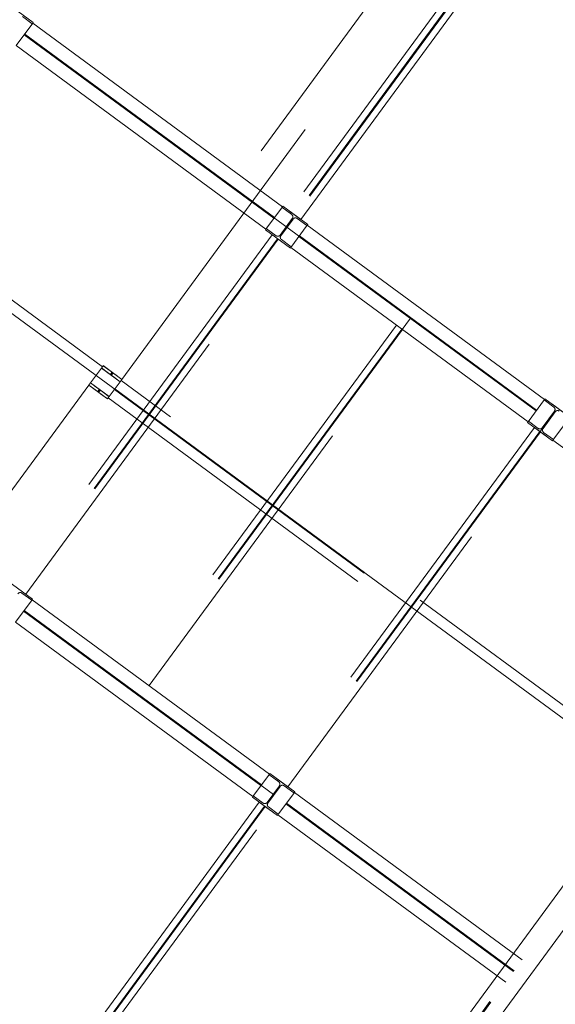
# Model space of a CAD drawing. Header units: metres. Extents: x 135583 to 135939, y 457896 to 458258.
# Tile 87 of 256: x 135680.93 to 135684.39, y 458038.89 to 458045.24. Entities that reach past the tile are written whole.
import ezdxf

# ---------------------------------------------------------------- set-up
doc = ezdxf.new("R2010")
doc.units = ezdxf.units.M
doc.linetypes.add('Hidden', pattern=[4, 2, -2])
doc.layers.add('NIEUWE INSTALLATIE', color=250, linetype='Continuous', lineweight=0)

msp = doc.modelspace()

# ---------------------------------------------------------------- linework, layer by layer
at = {"layer": 'NIEUWE INSTALLATIE'}
for p, q in [((135667.9702, 458052.8281), (135685.329, 458040.075)), ((135685.329, 458040.075), (135667.9702, 458052.8281))]:
    msp.add_line(p, q, dxfattribs=at)
at = {"layer": 'NIEUWE INSTALLATIE', "linetype": 'Hidden'}
for p, q in [((135679.1897, 458046.4466), (135684.3474, 458042.6574)), ((135679.1897, 458046.4466), (135684.3474, 458042.6574)), ((135683.6741, 458046.0056), (135681.4709, 458043.0067)), ((135683.6741, 458046.0056), (135681.4709, 458043.0067)), ((135681.5917, 458042.9179), (135683.795, 458045.9168)), ((135681.5917, 458042.9179), (135683.795, 458045.9168)), ((135683.9505, 458045.7409), (135682.6746, 458044.0042)), ((135683.9505, 458045.7409), (135682.6746, 458044.0042)), ((135683.9851, 458045.7156), (135682.7092, 458043.9789)), ((135683.9851, 458045.7156), (135682.7092, 458043.9789)), ((135683.9894, 458045.7124), (135682.7134, 458043.9757)), ((135683.9894, 458045.7124), (135682.7134, 458043.9757)), ((135682.748, 458043.9504), (135684.0239, 458045.687)), ((135682.748, 458043.9504), (135684.0239, 458045.687)), ((135681.0189, 458045.2206), (135680.8578, 458045.3391)), ((135681.0189, 458045.2206), (135680.8578, 458045.3391)), ((135681.4659, 458042.9999), (135678.3632, 458045.2794)), ((135681.4659, 458042.9999), (135678.3632, 458045.2794)), ((135680.9496, 458045.2592), (135681.013, 458045.2126)), ((135680.9496, 458045.2592), (135681.013, 458045.2126)), ((135678.3202, 458045.2208), (135681.4228, 458042.9413)), ((135678.3202, 458045.2208), (135681.4228, 458042.9413)), ((135678.3234, 458045.2252), (135681.4261, 458042.9458)), ((135678.3234, 458045.2252), (135681.4261, 458042.9458)), ((135680.9094, 458045.0716), (135681.016, 458045.2166)), ((135680.9094, 458045.0716), (135681.016, 458045.2166)), ((135681.013, 458045.2126), (135681.0189, 458045.2206)), ((135681.013, 458045.2126), (135681.0189, 458045.2206)), ((135681.016, 458045.2166), (135682.6278, 458044.0325)), ((135681.016, 458045.2166), (135682.6278, 458044.0325)), ((135678.2803, 458045.1666), (135681.383, 458042.8871)), ((135678.2803, 458045.1666), (135681.383, 458042.8871)), ((135682.5727, 458043.9575), (135680.9609, 458045.1417)), ((135682.5727, 458043.9575), (135680.9609, 458045.1417)), ((135682.5762, 458043.9624), (135680.9645, 458045.1465)), ((135682.5762, 458043.9624), (135680.9645, 458045.1465)), ((135682.5212, 458043.8874), (135680.9094, 458045.0716)), ((135682.5212, 458043.8874), (135680.9094, 458045.0716)), ((135685.6429, 458044.4976), (135684.367, 458042.7609)), ((135685.6429, 458044.4976), (135684.367, 458042.7609)), ((135682.5712, 458040.2397), (135677.4135, 458044.029)), ((135682.5712, 458040.2397), (135677.4135, 458044.029)), ((135682.6278, 458044.0325), (135682.5212, 458043.8874)), ((135682.6278, 458044.0325), (135682.5212, 458043.8874)), ((135682.6307, 458044.0365), (135682.6248, 458044.0284)), ((135682.6307, 458044.0365), (135682.6248, 458044.0284)), ((135682.6248, 458044.0284), (135682.6883, 458043.9818)), ((135682.6248, 458044.0284), (135682.6883, 458043.9818)), ((135682.7919, 458043.9181), (135682.6307, 458044.0365)), ((135682.7919, 458043.9181), (135682.6307, 458044.0365)), ((135682.748, 458043.9504), (135682.6746, 458044.0042)), ((135682.748, 458043.9504), (135682.6746, 458044.0042)), ((135682.6921, 458043.9567), (135682.6128, 458043.8487)), ((135682.6921, 458043.9567), (135682.6128, 458043.8487)), ((135682.618, 458043.8448), (135682.6973, 458043.9528)), ((135682.618, 458043.8448), (135682.6973, 458043.9528)), ((135682.6824, 458043.769), (135682.7889, 458043.9141)), ((135682.6824, 458043.769), (135682.7889, 458043.9141)), ((135682.7225, 458043.9567), (135682.786, 458043.91)), ((135682.7225, 458043.9567), (135682.786, 458043.91)), ((135682.786, 458043.91), (135682.7919, 458043.9181)), ((135682.786, 458043.91), (135682.7919, 458043.9181)), ((135682.7889, 458043.9141), (135684.3201, 458042.7891)), ((135682.7889, 458043.9141), (135684.3201, 458042.7891)), ((135682.5621, 458043.8511), (135680.8984, 458041.5866)), ((135682.5621, 458043.8511), (135680.8984, 458041.5866)), ((135682.5241, 458043.8914), (135682.5182, 458043.8834)), ((135682.5241, 458043.8914), (135682.5182, 458043.8834)), ((135682.5182, 458043.8834), (135682.6794, 458043.765)), ((135682.5182, 458043.8834), (135682.6794, 458043.765)), ((135682.5876, 458043.8448), (135682.5241, 458043.8914)), ((135682.5876, 458043.8448), (135682.5241, 458043.8914)), ((135684.2651, 458042.7142), (135682.7339, 458043.8391)), ((135684.2651, 458042.7142), (135682.7339, 458043.8391)), ((135684.2686, 458042.719), (135682.7374, 458043.8439)), ((135684.2686, 458042.719), (135682.7374, 458043.8439)), ((135682.5967, 458043.8257), (135680.933, 458041.5612)), ((135682.5967, 458043.8257), (135680.933, 458041.5612)), ((135682.6009, 458043.8226), (135680.9372, 458041.5581)), ((135682.6009, 458043.8226), (135680.9372, 458041.5581)), ((135680.9718, 458041.5327), (135682.6355, 458043.7972)), ((135680.9718, 458041.5327), (135682.6355, 458043.7972)), ((135682.6853, 458043.773), (135682.6219, 458043.8197)), ((135682.6853, 458043.773), (135682.6219, 458043.8197)), ((135682.6794, 458043.765), (135682.6853, 458043.773)), ((135682.6794, 458043.765), (135682.6853, 458043.773)), ((135684.2135, 458042.6441), (135682.6824, 458043.769)), ((135684.2135, 458042.6441), (135682.6824, 458043.769)), ((135687.1745, 458043.3723), (135682.734, 458037.3282)), ((135687.1745, 458043.3723), (135682.734, 458037.3282)), ((135682.7839, 458037.2915), (135687.2245, 458043.3356)), ((135682.7839, 458037.2915), (135687.2245, 458043.3356)), ((135682.7904, 458037.2867), (135687.2309, 458043.3309)), ((135682.7904, 458037.2867), (135687.2309, 458043.3309)), ((135682.7904, 458037.2867), (135687.2309, 458043.3309)), ((135682.7904, 458037.2867), (135687.2309, 458043.3309)), ((135683.4539, 458043.3138), (135681.6777, 458040.8962)), ((135683.4539, 458043.3138), (135681.6777, 458040.8962)), ((135683.3639, 458043.2683), (135681.6943, 458040.9957)), ((135683.3639, 458043.2683), (135681.6943, 458040.9957)), ((135683.3985, 458043.2429), (135681.7288, 458040.9703)), ((135683.3985, 458043.2429), (135681.7288, 458040.9703)), ((135683.4027, 458043.2398), (135681.7331, 458040.9671)), ((135683.4027, 458043.2398), (135681.7331, 458040.9671)), ((135681.7676, 458040.9418), (135683.4373, 458043.2144)), ((135681.7676, 458040.9418), (135683.4373, 458043.2144)), ((135681.4659, 458042.9999), (135681.383, 458042.8871)), ((135681.4659, 458042.9999), (135681.383, 458042.8871)), ((135681.4596, 458042.9914), (135681.5805, 458042.9026)), ((135681.4596, 458042.9914), (135681.5805, 458042.9026)), ((135681.5055, 458042.9586), (135681.46, 458042.992)), ((135681.5055, 458042.9586), (135681.46, 458042.992)), ((135681.4659, 458043), (135681.4704, 458043.0061)), ((135681.4659, 458043), (135681.4704, 458043.0061)), ((135681.4709, 458043.0067), (135681.4705, 458043.0062)), ((135681.4705, 458043.0062), (135681.4708, 458043.0067)), ((135681.4709, 458043.0067), (135681.4705, 458043.0062)), ((135681.4705, 458043.0062), (135681.4708, 458043.0067)), ((135681.4705, 458043.0062), (135681.5159, 458042.9727)), ((135681.4705, 458043.0062), (135681.5159, 458042.9727)), ((135681.5917, 458042.9179), (135681.4709, 458043.0067)), ((135681.5917, 458042.9179), (135681.4709, 458043.0067)), ((135681.5275, 458042.9631), (135681.5182, 458042.9504)), ((135681.5275, 458042.9631), (135681.5182, 458042.9504)), ((135681.5239, 458042.9462), (135681.5332, 458042.9589)), ((135681.5239, 458042.9462), (135681.5332, 458042.9589)), ((135681.5458, 458042.9508), (135681.5913, 458042.9173)), ((135681.5458, 458042.9508), (135681.5913, 458042.9173)), ((135681.378, 458042.8803), (135679.1748, 458039.8815)), ((135681.378, 458042.8803), (135679.1748, 458039.8815)), ((135681.378, 458042.8803), (135679.1748, 458039.8815)), ((135681.3784, 458042.8809), (135681.378, 458042.8803)), ((135681.3784, 458042.8809), (135681.378, 458042.8803)), ((135681.3784, 458042.8809), (135681.378, 458042.8803)), ((135681.378, 458042.8803), (135681.4989, 458042.7915)), ((135681.378, 458042.8803), (135681.4989, 458042.7915)), ((135681.378, 458042.8803), (135681.4989, 458042.7915)), ((135681.3781, 458042.8804), (135681.3784, 458042.8809)), ((135681.3781, 458042.8804), (135681.3784, 458042.8809)), ((135681.3781, 458042.8804), (135681.3784, 458042.8809)), ((135681.4239, 458042.8475), (135681.3784, 458042.8809)), ((135681.4239, 458042.8475), (135681.3784, 458042.8809)), ((135681.4239, 458042.8475), (135681.3784, 458042.8809)), ((135681.3785, 458042.8809), (135681.383, 458042.8871)), ((135681.3785, 458042.8809), (135681.383, 458042.8871)), ((135681.3785, 458042.8809), (135681.383, 458042.8871)), ((135681.3888, 458042.8951), (135681.4343, 458042.8616)), ((135681.3888, 458042.8951), (135681.4343, 458042.8616)), ((135681.3888, 458042.8951), (135681.4343, 458042.8616)), ((135681.5101, 458042.8068), (135681.3892, 458042.8956)), ((135681.5101, 458042.8068), (135681.3892, 458042.8956)), ((135681.5101, 458042.8068), (135681.3892, 458042.8956)), ((135681.5039, 458042.7983), (135681.5868, 458042.9111)), ((135681.5039, 458042.7983), (135681.5868, 458042.9111)), ((135681.5809, 458042.9032), (135681.5354, 458042.9366)), ((135681.5809, 458042.9032), (135681.5354, 458042.9366)), ((135681.5917, 458042.9178), (135681.5868, 458042.9112)), ((135681.5917, 458042.9178), (135681.5868, 458042.9112)), ((135685.1287, 458040.309), (135681.5868, 458042.9111)), ((135685.1287, 458040.309), (135681.5868, 458042.9111)), ((135681.5913, 458042.9173), (135681.5917, 458042.9179)), ((135681.5913, 458042.9173), (135681.5917, 458042.9179)), ((135681.4459, 458042.852), (135681.4366, 458042.8393)), ((135681.4459, 458042.852), (135681.4366, 458042.8393)), ((135681.4459, 458042.852), (135681.4366, 458042.8393)), ((135681.4423, 458042.8351), (135681.4516, 458042.8478)), ((135681.4423, 458042.8351), (135681.4516, 458042.8478)), ((135681.4423, 458042.8351), (135681.4516, 458042.8478)), ((135681.4993, 458042.7921), (135681.4538, 458042.8255)), ((135681.4993, 458042.7921), (135681.4538, 458042.8255)), ((135681.4993, 458042.7921), (135681.4538, 458042.8255)), ((135681.4642, 458042.8397), (135681.5097, 458042.8063)), ((135681.4642, 458042.8397), (135681.5097, 458042.8063)), ((135681.4642, 458042.8397), (135681.5097, 458042.8063)), ((135681.5437, 458042.8525), (135685.0856, 458040.2504)), ((135681.5437, 458042.8525), (135685.0856, 458040.2504)), ((135681.547, 458042.8569), (135685.0888, 458040.2548)), ((135681.547, 458042.8569), (135685.0888, 458040.2548)), ((135679.2957, 458039.7927), (135681.4989, 458042.7915)), ((135679.2957, 458039.7927), (135681.4989, 458042.7915)), ((135679.2957, 458039.7927), (135681.4989, 458042.7915)), ((135681.4989, 458042.7915), (135681.4993, 458042.7921)), ((135681.4989, 458042.7916), (135681.4993, 458042.7921)), ((135681.4989, 458042.7915), (135681.4993, 458042.7921)), ((135681.4989, 458042.7916), (135681.4993, 458042.7921)), ((135681.4989, 458042.7915), (135681.4993, 458042.7921)), ((135681.4989, 458042.7916), (135681.4993, 458042.7921)), ((135681.5039, 458042.7983), (135681.4993, 458042.7921)), ((135681.5039, 458042.7983), (135681.4993, 458042.7921)), ((135681.5039, 458042.7983), (135681.4993, 458042.7921)), ((135681.5039, 458042.7983), (135685.0458, 458040.1962)), ((135681.5039, 458042.7983), (135685.0458, 458040.1962)), ((135684.3201, 458042.7891), (135684.2135, 458042.6441)), ((135684.3201, 458042.7891), (135684.2135, 458042.6441)), ((135684.3231, 458042.7932), (135684.3172, 458042.7851)), ((135684.3231, 458042.7932), (135684.3172, 458042.7851)), ((135684.3172, 458042.7851), (135684.3806, 458042.7385)), ((135684.3172, 458042.7851), (135684.3806, 458042.7385)), ((135684.4843, 458042.6747), (135684.3231, 458042.7932)), ((135684.4843, 458042.6747), (135684.3231, 458042.7932)), ((135684.4403, 458042.707), (135684.367, 458042.7609)), ((135684.4403, 458042.707), (135684.367, 458042.7609)), ((135684.3845, 458042.7133), (135684.3051, 458042.6053)), ((135684.3845, 458042.7133), (135684.3051, 458042.6053)), ((135684.3104, 458042.6015), (135684.3897, 458042.7095)), ((135684.3104, 458042.6015), (135684.3897, 458042.7095)), ((135684.3474, 458042.6574), (135682.5712, 458040.2397)), ((135684.3474, 458042.6574), (135682.5712, 458040.2397)), ((135684.2165, 458042.6481), (135684.2106, 458042.64)), ((135684.2165, 458042.6481), (135684.2106, 458042.64)), ((135684.2106, 458042.64), (135684.3718, 458042.5216)), ((135684.2106, 458042.64), (135684.3718, 458042.5216)), ((135684.28, 458042.6015), (135684.2165, 458042.6481)), ((135684.28, 458042.6015), (135684.2165, 458042.6481)), ((135684.3747, 458042.5257), (135684.4813, 458042.6707)), ((135684.3747, 458042.5257), (135684.4813, 458042.6707)), ((135684.3747, 458042.5257), (135684.4813, 458042.6707)), ((135684.2545, 458042.6078), (135682.5908, 458040.3432)), ((135684.2545, 458042.6078), (135682.5908, 458040.3432)), ((135684.289, 458042.5824), (135682.6253, 458040.3179)), ((135684.289, 458042.5824), (135682.6253, 458040.3179)), ((135684.2933, 458042.5793), (135682.6296, 458040.3147)), ((135684.2933, 458042.5793), (135682.6296, 458040.3147)), ((135684.2545, 458042.6078), (135684.3278, 458042.5539)), ((135684.2545, 458042.6078), (135684.3278, 458042.5539)), ((135684.3777, 458042.5297), (135684.3142, 458042.5763)), ((135684.3777, 458042.5297), (135684.3142, 458042.5763)), ((135682.6641, 458040.2893), (135684.3278, 458042.5539)), ((135682.6641, 458040.2893), (135684.3278, 458042.5539)), ((135684.3718, 458042.5216), (135684.3777, 458042.5297)), ((135684.3718, 458042.5216), (135684.3777, 458042.5297)), ((135685.8455, 458041.4451), (135684.3747, 458042.5257)), ((135685.8455, 458041.4451), (135684.3747, 458042.5257)), ((135685.8455, 458041.4451), (135684.3747, 458042.5257)), ((135681.0157, 458041.5004), (135680.8545, 458041.6188)), ((135681.0157, 458041.5004), (135680.8545, 458041.6188)), ((135680.9062, 458041.3513), (135681.0127, 458041.4964)), ((135680.9062, 458041.3513), (135681.0127, 458041.4964)), ((135680.9463, 458041.539), (135681.0098, 458041.4924)), ((135680.9463, 458041.539), (135681.0098, 458041.4924)), ((135681.0098, 458041.4924), (135681.0157, 458041.5004)), ((135681.0098, 458041.4924), (135681.0157, 458041.5004)), ((135681.0127, 458041.4964), (135682.5439, 458040.3715)), ((135681.0127, 458041.4964), (135682.5439, 458040.3715)), ((135682.4888, 458040.2965), (135680.9577, 458041.4215)), ((135682.4888, 458040.2965), (135680.9577, 458041.4215)), ((135682.4924, 458040.3014), (135680.9612, 458041.4263)), ((135682.4924, 458040.3014), (135680.9612, 458041.4263)), ((135682.4373, 458040.2264), (135680.9062, 458041.3513)), ((135682.4373, 458040.2264), (135680.9062, 458041.3513)), ((135682.5439, 458040.3715), (135682.4373, 458040.2264)), ((135682.5439, 458040.3715), (135682.4373, 458040.2264)), ((135682.5469, 458040.3755), (135682.5409, 458040.3674)), ((135682.5469, 458040.3755), (135682.5409, 458040.3674)), ((135682.5409, 458040.3674), (135682.6044, 458040.3208)), ((135682.5409, 458040.3674), (135682.6044, 458040.3208)), ((135682.708, 458040.2571), (135682.5469, 458040.3755)), ((135682.708, 458040.2571), (135682.5469, 458040.3755)), ((135682.6641, 458040.2893), (135682.5908, 458040.3432)), ((135682.6641, 458040.2893), (135682.5908, 458040.3432)), ((135682.6083, 458040.2956), (135682.5289, 458040.1877)), ((135682.6083, 458040.2956), (135682.5289, 458040.1877)), ((135682.5342, 458040.1838), (135682.6135, 458040.2918)), ((135682.5342, 458040.1838), (135682.6135, 458040.2918)), ((135682.6387, 458040.2956), (135682.7021, 458040.249)), ((135682.6387, 458040.2956), (135682.7021, 458040.249)), ((135682.4403, 458040.2304), (135682.4344, 458040.2224)), ((135682.4403, 458040.2304), (135682.4344, 458040.2224)), ((135682.4344, 458040.2224), (135682.5956, 458040.104)), ((135682.4344, 458040.2224), (135682.5956, 458040.104)), ((135682.5038, 458040.1838), (135682.4403, 458040.2304)), ((135682.5038, 458040.1838), (135682.4403, 458040.2304)), ((135682.5985, 458040.108), (135682.7051, 458040.2531)), ((135682.5985, 458040.108), (135682.7051, 458040.2531)), ((135682.7021, 458040.249), (135682.708, 458040.2571)), ((135682.7021, 458040.249), (135682.708, 458040.2571)), ((135682.7051, 458040.2531), (135684.1758, 458039.1725)), ((135682.7051, 458040.2531), (135684.1758, 458039.1725)), ((135682.4783, 458040.1901), (135681.2024, 458038.4534)), ((135682.4783, 458040.1901), (135681.2024, 458038.4534)), ((135682.4783, 458040.1901), (135681.2024, 458038.4534)), ((135682.5128, 458040.1647), (135681.2369, 458038.4281)), ((135682.5128, 458040.1647), (135681.2369, 458038.4281)), ((135682.5128, 458040.1647), (135681.2369, 458038.4281)), ((135682.5171, 458040.1616), (135681.2412, 458038.4249)), ((135682.5171, 458040.1616), (135681.2412, 458038.4249)), ((135682.5171, 458040.1616), (135681.2412, 458038.4249)), ((135682.4783, 458040.1901), (135682.5516, 458040.1362)), ((135682.4783, 458040.1901), (135682.5516, 458040.1362)), ((135682.4783, 458040.1901), (135682.5516, 458040.1362)), ((135682.6015, 458040.112), (135682.538, 458040.1586)), ((135682.6015, 458040.112), (135682.538, 458040.1586)), ((135684.1208, 458039.0976), (135682.65, 458040.1781)), ((135684.1208, 458039.0976), (135682.65, 458040.1781)), ((135684.1243, 458039.1024), (135682.6536, 458040.1829)), ((135684.1243, 458039.1024), (135682.6536, 458040.1829)), ((135685.035, 458040.1731), (135682.8416, 458037.1876)), ((135685.035, 458040.1731), (135682.8416, 458037.1876)), ((135681.2757, 458038.3995), (135682.5516, 458040.1362)), ((135681.2757, 458038.3995), (135682.5516, 458040.1362)), ((135681.2757, 458038.3995), (135682.5516, 458040.1362)), ((135682.5956, 458040.104), (135682.6015, 458040.112)), ((135682.5956, 458040.104), (135682.6015, 458040.112)), ((135684.0693, 458039.0275), (135682.5985, 458040.108)), ((135684.0693, 458039.0275), (135682.5985, 458040.108)), ((135682.8962, 458036.8988), (135685.2645, 458040.1223)), ((135682.8962, 458036.8988), (135685.2645, 458040.1223)), ((135682.9625, 458037.0988), (135685.1559, 458040.0843)), ((135682.9625, 458037.0988), (135685.1559, 458040.0843))]:
    msp.add_line(p, q, dxfattribs=at)
for centre, major_axis, ratio, start_param, end_param in [((135682.6776, 458043.9673), (0.0179, -0.0014), 1, 5.729611, 7.300407), ((135682.6776, 458043.9673), (0.0179, -0.0014), 1, 5.729611, 7.300407), ((135682.7119, 458043.9421), (0.0128, 0.0126), 1, 0.160875, 1.731672), ((135682.7119, 458043.9421), (0.0128, 0.0126), 1, 0.160875, 1.731672), ((135682.5983, 458043.8593), (0.0043, 0.0175), 1, 2.748894, 4.31969), ((135682.5983, 458043.8593), (0.0043, 0.0175), 1, 2.748894, 4.31969), ((135682.6325, 458043.8342), (0.0154, 0.0093), 1, 1.963495, 3.534292), ((135682.6325, 458043.8342), (0.0154, 0.0093), 1, 1.963495, 3.534292), ((135681.5061, 458042.9593), (-0.0121, 0.0089), 0.063149, 1.570796, 3.141593), ((135681.5061, 458042.9593), (-0.0121, 0.0089), 0.063149, 1.570796, 3.141593), ((135681.5154, 458042.972), (-0.0121, 0.0089), 0.063149, 3.141593, 4.712389), ((135681.5154, 458042.972), (-0.0121, 0.0089), 0.063149, 3.141593, 4.712389), ((135681.536, 458042.9373), (-0.0121, 0.0089), 0.063149, 0, 1.570796), ((135681.536, 458042.9373), (-0.0121, 0.0089), 0.063149, 0, 1.570796), ((135681.5453, 458042.95), (-0.0121, 0.0089), 0.063149, 4.712389, 6.283185), ((135681.5453, 458042.95), (-0.0121, 0.0089), 0.063149, 4.712389, 6.283185), ((135681.4245, 458042.8482), (-0.0121, 0.0089), 0.063149, 1.570796, 3.141593), ((135681.4245, 458042.8482), (-0.0121, 0.0089), 0.063149, 1.570796, 3.141593), ((135681.4245, 458042.8482), (-0.0121, 0.0089), 0.063149, 1.570796, 3.141593), ((135681.4338, 458042.8609), (-0.0121, 0.0089), 0.063149, 3.141593, 4.712389), ((135681.4338, 458042.8609), (-0.0121, 0.0089), 0.063149, 3.141593, 4.712389), ((135681.4338, 458042.8609), (-0.0121, 0.0089), 0.063149, 3.141593, 4.712389), ((135681.4544, 458042.8263), (-0.0121, 0.0089), 0.063149, 0, 1.570796), ((135681.4544, 458042.8263), (-0.0121, 0.0089), 0.063149, 0, 1.570796), ((135681.4544, 458042.8263), (-0.0121, 0.0089), 0.063149, 0, 1.570796), ((135681.4637, 458042.8389), (-0.0121, 0.0089), 0.063149, 4.712389, 6.283185), ((135681.4637, 458042.8389), (-0.0121, 0.0089), 0.063149, 4.712389, 6.283185), ((135681.4637, 458042.8389), (-0.0121, 0.0089), 0.063149, 4.712389, 6.283185), ((135684.37, 458042.724), (0.0179, -0.0014), 1, 5.729611, 7.300407), ((135684.37, 458042.724), (0.0179, -0.0014), 1, 5.729611, 7.300407), ((135684.4042, 458042.6988), (0.0128, 0.0126), 1, 0.160875, 1.731672), ((135684.4042, 458042.6988), (0.0128, 0.0126), 1, 0.160875, 1.731672), ((135684.2906, 458042.616), (0.0043, 0.0175), 1, 2.748894, 4.31969), ((135684.2906, 458042.616), (0.0043, 0.0175), 1, 2.748894, 4.31969), ((135684.3249, 458042.5908), (0.0154, 0.0093), 1, 1.963495, 3.534292), ((135684.3249, 458042.5908), (0.0154, 0.0093), 1, 1.963495, 3.534292), ((135680.9356, 458041.5245), (0.0128, 0.0126), 1, 0.160875, 1.731672), ((135680.9356, 458041.5245), (0.0128, 0.0126), 1, 0.160875, 1.731672), ((135682.5938, 458040.3063), (0.0179, -0.0014), 1, 5.729611, 7.300407), ((135682.5938, 458040.3063), (0.0179, -0.0014), 1, 5.729611, 7.300407), ((135682.628, 458040.2811), (0.0128, 0.0126), 1, 0.160875, 1.731672), ((135682.628, 458040.2811), (0.0128, 0.0126), 1, 0.160875, 1.731672), ((135682.5144, 458040.1983), (0.0043, 0.0175), 1, 2.748894, 4.31969), ((135682.5144, 458040.1983), (0.0043, 0.0175), 1, 2.748894, 4.31969), ((135682.5487, 458040.1732), (0.0154, 0.0093), 1, 1.963495, 3.534292), ((135682.5487, 458040.1732), (0.0154, 0.0093), 1, 1.963495, 3.534292)]:
    msp.add_ellipse(centre, major_axis=major_axis, ratio=ratio, start_param=start_param, end_param=end_param, dxfattribs=at)

doc.saveas('drawing.dxf')
